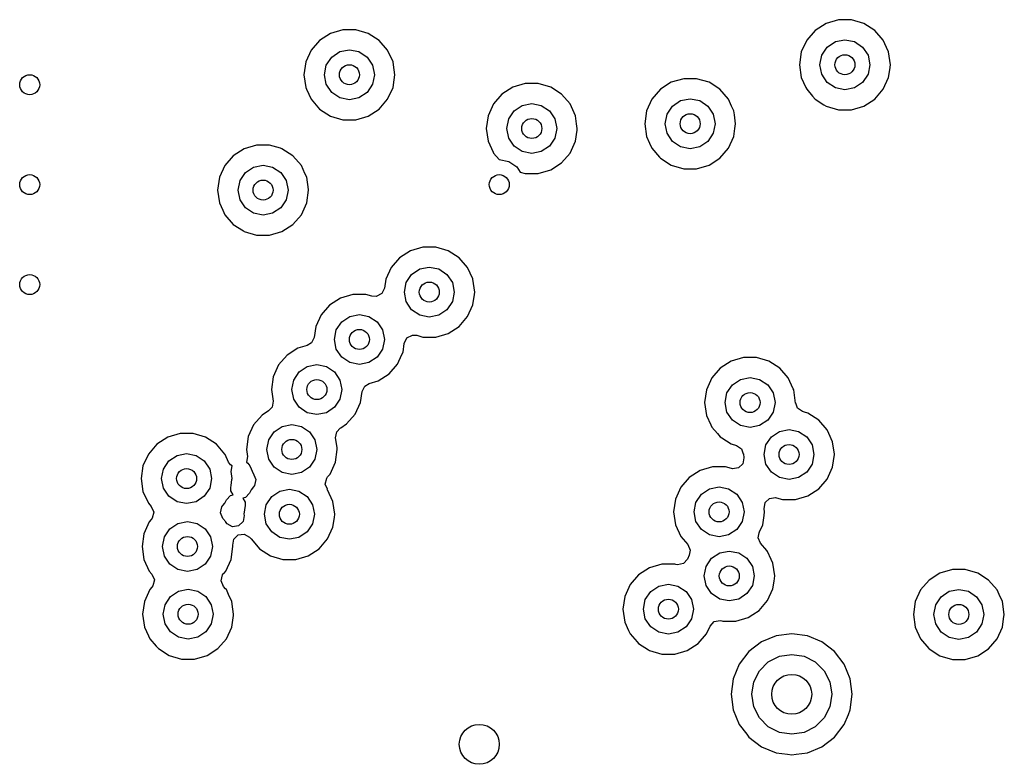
# Model space of a CAD drawing. Extents: x 0.4 to 10.6, y -8.1 to -0.4.
# Tile 14 of 21: x 6.492 to 6.88, y -2.472 to -2.179. Entities that reach past the tile are written whole.
import ezdxf

# ---------------------------------------------------------------- set-up
doc = ezdxf.new("R2010")
doc.units = 0
doc.header["$MEASUREMENT"] = 0
doc.layers.add('BLACK', color=7, linetype='CONTINUOUS')

msp = doc.modelspace()

# ---------------------------------------------------------------- linework, layer by layer
at = {"layer": 'BLACK', "linetype": 'CONTINUOUS'}
for p, q in [((6.81476, -2.17911), (6.80987, -2.18055)), ((6.81986, -2.17911), (6.81476, -2.17911)), ((6.81476, -2.17911), (6.81476, -2.17911)), ((6.81987, -2.17911), (6.81986, -2.17911)), ((6.82476, -2.18055), (6.81987, -2.17911)), ((6.6195, -2.18305), (6.6146, -2.18449)), ((6.6246, -2.18305), (6.6195, -2.18305)), ((6.6195, -2.18305), (6.6195, -2.18305)), ((6.62949, -2.18449), (6.6246, -2.18305)), ((6.6246, -2.18305), (6.6246, -2.18305)), ((6.80558, -2.18331), (6.80224, -2.18716)), ((6.80987, -2.18055), (6.80558, -2.18331)), ((6.80987, -2.18055), (6.80987, -2.18055)), ((6.82905, -2.18331), (6.82476, -2.18055)), ((6.82476, -2.18055), (6.82476, -2.18055)), ((6.82476, -2.18055), (6.82476, -2.18055)), ((6.82476, -2.18055), (6.82476, -2.18055)), ((6.83239, -2.18716), (6.82905, -2.18331)), ((6.82905, -2.18331), (6.82905, -2.18331)), ((6.82905, -2.18331), (6.82905, -2.18331)), ((6.61031, -2.18725), (6.60697, -2.1911)), ((6.6146, -2.18449), (6.61031, -2.18725)), ((6.6146, -2.18449), (6.6146, -2.18449)), ((6.63378, -2.18725), (6.62949, -2.18449)), ((6.62949, -2.18449), (6.62949, -2.18449)), ((6.62949, -2.18449), (6.62949, -2.18449)), ((6.62949, -2.18449), (6.62949, -2.18449)), ((6.63712, -2.1911), (6.63378, -2.18725)), ((6.63378, -2.18725), (6.63378, -2.18725)), ((6.63378, -2.18725), (6.63378, -2.18725)), ((6.80224, -2.18716), (6.80012, -2.1918)), ((6.81036, -2.18989), (6.81355, -2.18776)), ((6.81355, -2.18776), (6.81731, -2.18701)), ((6.81731, -2.18701), (6.82108, -2.18776)), ((6.82108, -2.18776), (6.82427, -2.18989)), ((6.83372, -2.19009), (6.83239, -2.18716)), ((6.60697, -2.1911), (6.60485, -2.19574)), ((6.61509, -2.19383), (6.61828, -2.19169)), ((6.61828, -2.19169), (6.62205, -2.19094)), ((6.62205, -2.19094), (6.62581, -2.19169)), ((6.62581, -2.19169), (6.62901, -2.19383)), ((6.63924, -2.19574), (6.63712, -2.1911)), ((6.63712, -2.1911), (6.63712, -2.1911)), ((6.80012, -2.1918), (6.7994, -2.19685)), ((6.80822, -2.19308), (6.81036, -2.18989)), ((6.82427, -2.18989), (6.82641, -2.19308)), ((6.83451, -2.1918), (6.83372, -2.19009)), ((6.83523, -2.19685), (6.83451, -2.1918)), ((6.60485, -2.19574), (6.60413, -2.20079)), ((6.61295, -2.19702), (6.61509, -2.19383)), ((6.62901, -2.19383), (6.63114, -2.19702)), ((6.6394, -2.19685), (6.63924, -2.19574)), ((6.80747, -2.19685), (6.80822, -2.19308)), ((6.82641, -2.19308), (6.82716, -2.19685)), ((6.6122, -2.20079), (6.61295, -2.19702)), ((6.63114, -2.19702), (6.63189, -2.20079)), ((6.63997, -2.20079), (6.6394, -2.19685)), ((6.7994, -2.19685), (6.7994, -2.19685)), ((6.7994, -2.19685), (6.80012, -2.2019)), ((6.80822, -2.20062), (6.80747, -2.19685)), ((6.82716, -2.19685), (6.82641, -2.20062)), ((6.83451, -2.2019), (6.83495, -2.1988)), ((6.83495, -2.1988), (6.83523, -2.19685)), ((6.83523, -2.19685), (6.83523, -2.19685)), ((6.60413, -2.20079), (6.60413, -2.20079)), ((6.60413, -2.20079), (6.60485, -2.20584)), ((6.61295, -2.20455), (6.6122, -2.20079)), ((6.63189, -2.20079), (6.63114, -2.20455)), ((6.63924, -2.20584), (6.63968, -2.20278)), ((6.63968, -2.20278), (6.63997, -2.20079)), ((6.63997, -2.20079), (6.63997, -2.20079)), ((6.74889, -2.20378), (6.7446, -2.20654)), ((6.75378, -2.20235), (6.74889, -2.20378)), ((6.74889, -2.20378), (6.74889, -2.20378)), ((6.75888, -2.20235), (6.75378, -2.20235)), ((6.75378, -2.20235), (6.75378, -2.20235)), ((6.76377, -2.20378), (6.75888, -2.20235)), ((6.75888, -2.20235), (6.75888, -2.20235)), ((6.76806, -2.20654), (6.76377, -2.20378)), ((6.76377, -2.20378), (6.76377, -2.20378)), ((6.76377, -2.20378), (6.76377, -2.20378)), ((6.76377, -2.20378), (6.76377, -2.20378)), ((6.80012, -2.2019), (6.80192, -2.20584)), ((6.81036, -2.20381), (6.80822, -2.20062)), ((6.81355, -2.20594), (6.81036, -2.20381)), ((6.82427, -2.20381), (6.82108, -2.20594)), ((6.82641, -2.20062), (6.82427, -2.20381)), ((6.83239, -2.20654), (6.83451, -2.2019)), ((6.60485, -2.20584), (6.60518, -2.20654)), ((6.60518, -2.20654), (6.60697, -2.21047)), ((6.61509, -2.20775), (6.61295, -2.20455)), ((6.63114, -2.20455), (6.62901, -2.20775)), ((6.63712, -2.21047), (6.63924, -2.20584)), ((6.68647, -2.20567), (6.68218, -2.20842)), ((6.69137, -2.20423), (6.68647, -2.20567)), ((6.68647, -2.20567), (6.68647, -2.20567)), ((6.69647, -2.20423), (6.69137, -2.20423)), ((6.69137, -2.20423), (6.69137, -2.20423)), ((6.70136, -2.20567), (6.69647, -2.20423)), ((6.69647, -2.20423), (6.69647, -2.20423)), ((6.70565, -2.20842), (6.70136, -2.20567)), ((6.70136, -2.20567), (6.70136, -2.20567)), ((6.70136, -2.20567), (6.70136, -2.20567)), ((6.70136, -2.20567), (6.70136, -2.20567)), ((6.7446, -2.20654), (6.74126, -2.2104)), ((6.7714, -2.2104), (6.76806, -2.20654)), ((6.76806, -2.20654), (6.76806, -2.20654)), ((6.76806, -2.20654), (6.76806, -2.20654)), ((6.80192, -2.20584), (6.80224, -2.20654)), ((6.80224, -2.20654), (6.80453, -2.20918)), ((6.81731, -2.20669), (6.81355, -2.20594)), ((6.82108, -2.20594), (6.81731, -2.20669)), ((6.82905, -2.21039), (6.83239, -2.20654)), ((6.60697, -2.21047), (6.61031, -2.21433)), ((6.61828, -2.20988), (6.61509, -2.20775)), ((6.62205, -2.21063), (6.61828, -2.20988)), ((6.62581, -2.20988), (6.62205, -2.21063)), ((6.62901, -2.20775), (6.62581, -2.20988)), ((6.63378, -2.21433), (6.63712, -2.21047)), ((6.68218, -2.20842), (6.67884, -2.21228)), ((6.70899, -2.21228), (6.70565, -2.20842)), ((6.70565, -2.20842), (6.70565, -2.20842)), ((6.70565, -2.20842), (6.70565, -2.20842)), ((6.74126, -2.2104), (6.73914, -2.21503)), ((6.74937, -2.21312), (6.75256, -2.21099)), ((6.75256, -2.21099), (6.75633, -2.21024)), ((6.75633, -2.21024), (6.7601, -2.21099)), ((6.7601, -2.21099), (6.76329, -2.21312)), ((6.77266, -2.21315), (6.7714, -2.2104)), ((6.80453, -2.20918), (6.80558, -2.21039)), ((6.80558, -2.21039), (6.80901, -2.2126)), ((6.82476, -2.21315), (6.82905, -2.21039)), ((6.61031, -2.21433), (6.61031, -2.21433)), ((6.61031, -2.21433), (6.6146, -2.21709)), ((6.62949, -2.21709), (6.63378, -2.21433)), ((6.67884, -2.21228), (6.67672, -2.21692)), ((6.68482, -2.2182), (6.68696, -2.21501)), ((6.68696, -2.21501), (6.69015, -2.21287)), ((6.69015, -2.21287), (6.69392, -2.21212)), ((6.69392, -2.21212), (6.69768, -2.21287)), ((6.69768, -2.21287), (6.70088, -2.21501)), ((6.70088, -2.21501), (6.70301, -2.2182)), ((6.71111, -2.21692), (6.70899, -2.21228)), ((6.73914, -2.21503), (6.73841, -2.22008)), ((6.74724, -2.21632), (6.74937, -2.21312)), ((6.76329, -2.21312), (6.76542, -2.21632)), ((6.77352, -2.21503), (6.77266, -2.21315)), ((6.77374, -2.21654), (6.77352, -2.21503)), ((6.80901, -2.2126), (6.80987, -2.21315)), ((6.80987, -2.21315), (6.81476, -2.21459)), ((6.81476, -2.21459), (6.81476, -2.21459)), ((6.81476, -2.21459), (6.81986, -2.21459)), ((6.81986, -2.21459), (6.82476, -2.21315)), ((6.81986, -2.21459), (6.81986, -2.21459)), ((6.6146, -2.21709), (6.6146, -2.21709)), ((6.6146, -2.21709), (6.6195, -2.21852)), ((6.6195, -2.21852), (6.6195, -2.21852)), ((6.6195, -2.21852), (6.6246, -2.21852)), ((6.6246, -2.21852), (6.62949, -2.21709)), ((6.6246, -2.21852), (6.6246, -2.21852)), ((6.67672, -2.21692), (6.676, -2.22197)), ((6.68407, -2.22197), (6.68482, -2.2182)), ((6.70301, -2.2182), (6.70376, -2.22197)), ((6.71157, -2.22008), (6.71111, -2.21692)), ((6.71111, -2.21692), (6.71111, -2.21692)), ((6.74649, -2.22008), (6.74724, -2.21632)), ((6.76542, -2.21632), (6.76617, -2.22008)), ((6.77425, -2.22008), (6.77374, -2.21654)), ((6.676, -2.22197), (6.676, -2.22197)), ((6.676, -2.22197), (6.67672, -2.22701)), ((6.68482, -2.22573), (6.68407, -2.22197)), ((6.70376, -2.22197), (6.70301, -2.22573)), ((6.71111, -2.22701), (6.71174, -2.22264)), ((6.71184, -2.22197), (6.71157, -2.22008)), ((6.71174, -2.22264), (6.71184, -2.22197)), ((6.71184, -2.22197), (6.71184, -2.22197)), ((6.73841, -2.22008), (6.73841, -2.22008)), ((6.73841, -2.22008), (6.73914, -2.22513)), ((6.74724, -2.22385), (6.74649, -2.22008)), ((6.76617, -2.22008), (6.76542, -2.22385)), ((6.77352, -2.22513), (6.77398, -2.22197)), ((6.77398, -2.22197), (6.77425, -2.22008)), ((6.77425, -2.22008), (6.77425, -2.22008)), ((6.67672, -2.22701), (6.67866, -2.23125)), ((6.68696, -2.22893), (6.68482, -2.22573)), ((6.70301, -2.22573), (6.70088, -2.22893)), ((6.70899, -2.23165), (6.71111, -2.22701)), ((6.73914, -2.22513), (6.74035, -2.2278)), ((6.74937, -2.22704), (6.74724, -2.22385)), ((6.75256, -2.22918), (6.74937, -2.22704)), ((6.76329, -2.22704), (6.7601, -2.22918)), ((6.76542, -2.22385), (6.76329, -2.22704)), ((6.7714, -2.22977), (6.77352, -2.22513)), ((6.58059, -2.22994), (6.5763, -2.2327)), ((6.58548, -2.22851), (6.58059, -2.22994)), ((6.58059, -2.22994), (6.58059, -2.22994)), ((6.59058, -2.22851), (6.58548, -2.22851)), ((6.58548, -2.22851), (6.58548, -2.22851)), ((6.59489, -2.22977), (6.59058, -2.22851)), ((6.59058, -2.22851), (6.59058, -2.22851)), ((6.59548, -2.22994), (6.59489, -2.22977)), ((6.59977, -2.2327), (6.59548, -2.22994)), ((6.59548, -2.22994), (6.59548, -2.22994)), ((6.59548, -2.22994), (6.59548, -2.22994)), ((6.69015, -2.23106), (6.68696, -2.22893)), ((6.70088, -2.22893), (6.69768, -2.23106)), ((6.74035, -2.2278), (6.74126, -2.22977)), ((6.74126, -2.22977), (6.74428, -2.23326)), ((6.75633, -2.22993), (6.75256, -2.22918)), ((6.7601, -2.22918), (6.75633, -2.22993)), ((6.76806, -2.23363), (6.7714, -2.22977)), ((6.5763, -2.2327), (6.57296, -2.23656)), ((6.60311, -2.23656), (6.59977, -2.2327)), ((6.59977, -2.2327), (6.59977, -2.2327)), ((6.59977, -2.2327), (6.59977, -2.2327)), ((6.67866, -2.23125), (6.67884, -2.23165)), ((6.67884, -2.23165), (6.6811, -2.23425)), ((6.6811, -2.23425), (6.6811, -2.23425)), ((6.6811, -2.23425), (6.68487, -2.235)), ((6.69392, -2.23181), (6.69015, -2.23106)), ((6.69768, -2.23106), (6.69392, -2.23181)), ((6.70565, -2.23551), (6.70899, -2.23165)), ((6.74428, -2.23326), (6.7446, -2.23363)), ((6.7446, -2.23363), (6.74885, -2.23636)), ((6.76377, -2.23638), (6.76806, -2.23363)), ((6.57296, -2.23656), (6.57084, -2.2412)), ((6.58107, -2.23928), (6.58427, -2.23715)), ((6.58427, -2.23715), (6.58803, -2.2364)), ((6.58803, -2.2364), (6.5918, -2.23715)), ((6.5918, -2.23715), (6.59499, -2.23928)), ((6.60454, -2.2397), (6.60311, -2.23656)), ((6.68487, -2.235), (6.68806, -2.23713)), ((6.68806, -2.23713), (6.68939, -2.23912)), ((6.69647, -2.2397), (6.70136, -2.23827)), ((6.70136, -2.23827), (6.70565, -2.23551)), ((6.74885, -2.23636), (6.74889, -2.23638)), ((6.74889, -2.23638), (6.75378, -2.23782)), ((6.75378, -2.23782), (6.75378, -2.23782)), ((6.75378, -2.23782), (6.75888, -2.23782)), ((6.75888, -2.23782), (6.76377, -2.23638)), ((6.75888, -2.23782), (6.75888, -2.23782)), ((6.57084, -2.2412), (6.57011, -2.24624)), ((6.57819, -2.24624), (6.57894, -2.24248)), ((6.57894, -2.24248), (6.58107, -2.23928)), ((6.59499, -2.23928), (6.59713, -2.24248)), ((6.59713, -2.24248), (6.59788, -2.24624)), ((6.60523, -2.2412), (6.60454, -2.2397)), ((6.60592, -2.24604), (6.60523, -2.2412)), ((6.68939, -2.23912), (6.69137, -2.2397)), ((6.69137, -2.2397), (6.69137, -2.2397)), ((6.69137, -2.2397), (6.69647, -2.2397)), ((6.69647, -2.2397), (6.69647, -2.2397)), ((6.57011, -2.24624), (6.57011, -2.24624)), ((6.57011, -2.24624), (6.57084, -2.25129)), ((6.57894, -2.25001), (6.57819, -2.24624)), ((6.59788, -2.24624), (6.59713, -2.25001)), ((6.60523, -2.25129), (6.60595, -2.24624)), ((6.60595, -2.24624), (6.60592, -2.24604)), ((6.58107, -2.2532), (6.57894, -2.25001)), ((6.59713, -2.25001), (6.59499, -2.2532)), ((6.57084, -2.25129), (6.57216, -2.25417)), ((6.57216, -2.25417), (6.57296, -2.25593)), ((6.58427, -2.25534), (6.58107, -2.2532)), ((6.59499, -2.2532), (6.5918, -2.25534)), ((6.60311, -2.25593), (6.60523, -2.25129)), ((6.57296, -2.25593), (6.5763, -2.25979)), ((6.58803, -2.25609), (6.58427, -2.25534)), ((6.5918, -2.25534), (6.58803, -2.25609)), ((6.59977, -2.25979), (6.60311, -2.25593)), ((6.5763, -2.25979), (6.5763, -2.25979)), ((6.5763, -2.25979), (6.58028, -2.26234)), ((6.59548, -2.26254), (6.59977, -2.25979)), ((6.58028, -2.26234), (6.58059, -2.26254)), ((6.58059, -2.26254), (6.58548, -2.26398)), ((6.58548, -2.26398), (6.58548, -2.26398)), ((6.58548, -2.26398), (6.59058, -2.26398)), ((6.59058, -2.26398), (6.59548, -2.26254)), ((6.59058, -2.26398), (6.59058, -2.26398)), ((6.65099, -2.26866), (6.6461, -2.2701)), ((6.65609, -2.26866), (6.65099, -2.26866)), ((6.65099, -2.26866), (6.65099, -2.26866)), ((6.66099, -2.2701), (6.65609, -2.26866)), ((6.65609, -2.26866), (6.65609, -2.26866)), ((6.64181, -2.27286), (6.63847, -2.27671)), ((6.6461, -2.2701), (6.64181, -2.27286)), ((6.6461, -2.2701), (6.6461, -2.2701)), ((6.66528, -2.27286), (6.66099, -2.2701)), ((6.66099, -2.2701), (6.66099, -2.2701)), ((6.66099, -2.2701), (6.66099, -2.2701)), ((6.66099, -2.2701), (6.66099, -2.2701)), ((6.66862, -2.27671), (6.66528, -2.27286)), ((6.66528, -2.27286), (6.66528, -2.27286)), ((6.66528, -2.27286), (6.66528, -2.27286)), ((6.63847, -2.27671), (6.63635, -2.28135)), ((6.64658, -2.27944), (6.64978, -2.2773)), ((6.64978, -2.2773), (6.65354, -2.27656)), ((6.65354, -2.27656), (6.65731, -2.2773)), ((6.65731, -2.2773), (6.6605, -2.27944)), ((6.67069, -2.28126), (6.66862, -2.27671)), ((6.63635, -2.28135), (6.63585, -2.28485)), ((6.64445, -2.28263), (6.64658, -2.27944)), ((6.6605, -2.27944), (6.66264, -2.28263)), ((6.67074, -2.28135), (6.67069, -2.28126)), ((6.67146, -2.2864), (6.67074, -2.28135)), ((6.63585, -2.28485), (6.63478, -2.28701)), ((6.6437, -2.2864), (6.64445, -2.28263)), ((6.66264, -2.28263), (6.66339, -2.2864)), ((6.61854, -2.28878), (6.61425, -2.29154)), ((6.62343, -2.28734), (6.61854, -2.28878)), ((6.61854, -2.28878), (6.61854, -2.28878)), ((6.62853, -2.28734), (6.62343, -2.28734)), ((6.62343, -2.28734), (6.62343, -2.28734)), ((6.63089, -2.28803), (6.62853, -2.28734)), ((6.62853, -2.28734), (6.62853, -2.28734)), ((6.62853, -2.28734), (6.62853, -2.28734)), ((6.63265, -2.28814), (6.63089, -2.28803)), ((6.63478, -2.28701), (6.63265, -2.28814)), ((6.64445, -2.29016), (6.6437, -2.2864)), ((6.66339, -2.2864), (6.66264, -2.29016)), ((6.67074, -2.29145), (6.67133, -2.28734)), ((6.67133, -2.28734), (6.67146, -2.2864)), ((6.67146, -2.2864), (6.67146, -2.2864)), ((6.61425, -2.29154), (6.61091, -2.29539)), ((6.64658, -2.29336), (6.64445, -2.29016)), ((6.66264, -2.29016), (6.6605, -2.29336)), ((6.66862, -2.29609), (6.67074, -2.29145)), ((6.61091, -2.29539), (6.60879, -2.30003)), ((6.61902, -2.29812), (6.62222, -2.29599)), ((6.62222, -2.29599), (6.62598, -2.29524)), ((6.62598, -2.29524), (6.62975, -2.29599)), ((6.62975, -2.29599), (6.63294, -2.29812)), ((6.64978, -2.29549), (6.64658, -2.29336)), ((6.65354, -2.29624), (6.64978, -2.29549)), ((6.65731, -2.29549), (6.65354, -2.29624)), ((6.6605, -2.29336), (6.65731, -2.29549)), ((6.66528, -2.29994), (6.66862, -2.29609)), ((6.60879, -2.30003), (6.60818, -2.30427)), ((6.61689, -2.30131), (6.61902, -2.29812)), ((6.63294, -2.29812), (6.63508, -2.30131)), ((6.66099, -2.3027), (6.66528, -2.29994)), ((6.60818, -2.30427), (6.60712, -2.30643)), ((6.61614, -2.30508), (6.61689, -2.30131)), ((6.63508, -2.30131), (6.63583, -2.30508)), ((6.64368, -2.30663), (6.64474, -2.30447)), ((6.64474, -2.30447), (6.64687, -2.30334)), ((6.64687, -2.30334), (6.64864, -2.30344)), ((6.64864, -2.30344), (6.65099, -2.30413)), ((6.65099, -2.30413), (6.65099, -2.30413)), ((6.65099, -2.30413), (6.65609, -2.30413)), ((6.65609, -2.30413), (6.66099, -2.3027)), ((6.65609, -2.30413), (6.65609, -2.30413)), ((6.60179, -2.30852), (6.5975, -2.31128)), ((6.60542, -2.30746), (6.60179, -2.30852)), ((6.60179, -2.30852), (6.60179, -2.30852)), ((6.60712, -2.30643), (6.60542, -2.30746)), ((6.61689, -2.30885), (6.61614, -2.30508)), ((6.63583, -2.30508), (6.63508, -2.30885)), ((6.64318, -2.31013), (6.64368, -2.30663)), ((6.5975, -2.31128), (6.59416, -2.31514)), ((6.61902, -2.31204), (6.61689, -2.30885)), ((6.62222, -2.31417), (6.61902, -2.31204)), ((6.63294, -2.31204), (6.62975, -2.31417)), ((6.63508, -2.30885), (6.63294, -2.31204)), ((6.64106, -2.31477), (6.64277, -2.31102)), ((6.64277, -2.31102), (6.64318, -2.31013)), ((6.77738, -2.3122), (6.77249, -2.31364)), ((6.78248, -2.3122), (6.77738, -2.3122)), ((6.77738, -2.3122), (6.77738, -2.3122)), ((6.78738, -2.31364), (6.78248, -2.3122)), ((6.78248, -2.3122), (6.78248, -2.3122)), ((6.59416, -2.31514), (6.59204, -2.31977)), ((6.60227, -2.31786), (6.60547, -2.31573)), ((6.60547, -2.31573), (6.60923, -2.31498)), ((6.60923, -2.31498), (6.613, -2.31573)), ((6.613, -2.31573), (6.61619, -2.31786)), ((6.62598, -2.31492), (6.62222, -2.31417)), ((6.62975, -2.31417), (6.62598, -2.31492)), ((6.63772, -2.31862), (6.64106, -2.31477)), ((6.77249, -2.31364), (6.7682, -2.31639)), ((6.77249, -2.31364), (6.77249, -2.31364)), ((6.79167, -2.31639), (6.78738, -2.31364)), ((6.78738, -2.31364), (6.78738, -2.31364)), ((6.78738, -2.31364), (6.78738, -2.31364)), ((6.78738, -2.31364), (6.78738, -2.31364)), ((6.59204, -2.31977), (6.59131, -2.32482)), ((6.60014, -2.32106), (6.60227, -2.31786)), ((6.61619, -2.31786), (6.61833, -2.32106)), ((6.63343, -2.32138), (6.63772, -2.31862)), ((6.7682, -2.31639), (6.76486, -2.32025)), ((6.77617, -2.32084), (6.77993, -2.32009)), ((6.77993, -2.32009), (6.7837, -2.32084)), ((6.79501, -2.32025), (6.79167, -2.31639)), ((6.79167, -2.31639), (6.79167, -2.31639)), ((6.79167, -2.31639), (6.79167, -2.31639)), ((6.59939, -2.32482), (6.60014, -2.32106)), ((6.61833, -2.32106), (6.61907, -2.32482)), ((6.62703, -2.32563), (6.6281, -2.32347)), ((6.6281, -2.32347), (6.62979, -2.32244)), ((6.62979, -2.32244), (6.63343, -2.32138)), ((6.76486, -2.32025), (6.76274, -2.32489)), ((6.77084, -2.32617), (6.77297, -2.32298)), ((6.77297, -2.32298), (6.77617, -2.32084)), ((6.7837, -2.32084), (6.78689, -2.32298)), ((6.78689, -2.32298), (6.78903, -2.32617)), ((6.79698, -2.32457), (6.79501, -2.32025)), ((6.59131, -2.32482), (6.59131, -2.32482)), ((6.59131, -2.32482), (6.59197, -2.32937)), ((6.60014, -2.32859), (6.59939, -2.32482)), ((6.61907, -2.32482), (6.61833, -2.32859)), ((6.62643, -2.32987), (6.62703, -2.32563)), ((6.76274, -2.32489), (6.76201, -2.32994)), ((6.77009, -2.32994), (6.77084, -2.32617)), ((6.78903, -2.32617), (6.78978, -2.32994)), ((6.79713, -2.32489), (6.79698, -2.32457)), ((6.79789, -2.33021), (6.79713, -2.32489)), ((6.59156, -2.33174), (6.59022, -2.3332)), ((6.59197, -2.32937), (6.59156, -2.33174)), ((6.60227, -2.33178), (6.60014, -2.32859)), ((6.60547, -2.33392), (6.60227, -2.33178)), ((6.61619, -2.33178), (6.613, -2.33392)), ((6.61833, -2.32859), (6.61619, -2.33178)), ((6.62431, -2.33451), (6.62643, -2.32987)), ((6.62643, -2.32987), (6.62643, -2.32987)), ((6.62643, -2.32987), (6.62643, -2.32987)), ((6.76201, -2.32994), (6.76201, -2.32994)), ((6.76201, -2.32994), (6.76274, -2.33499)), ((6.77084, -2.3337), (6.77009, -2.32994)), ((6.78978, -2.32994), (6.78903, -2.3337)), ((6.79798, -2.3302), (6.79789, -2.33021)), ((6.79866, -2.33213), (6.79798, -2.3302)), ((6.58762, -2.33487), (6.58428, -2.33872)), ((6.59022, -2.3332), (6.58762, -2.33487)), ((6.60923, -2.33467), (6.60547, -2.33392)), ((6.613, -2.33392), (6.60923, -2.33467)), ((6.62097, -2.33836), (6.62431, -2.33451)), ((6.76274, -2.33499), (6.76445, -2.33872)), ((6.77297, -2.3369), (6.77084, -2.3337)), ((6.78903, -2.3337), (6.78689, -2.3369)), ((6.80065, -2.33349), (6.79866, -2.33213)), ((6.80143, -2.33372), (6.80065, -2.33349)), ((6.80272, -2.33409), (6.80143, -2.33372)), ((6.80701, -2.33685), (6.80272, -2.33409)), ((6.80272, -2.33409), (6.80272, -2.33409)), ((6.80272, -2.33409), (6.80272, -2.33409)), ((6.58428, -2.33872), (6.58217, -2.34336)), ((6.5924, -2.34145), (6.59559, -2.33932)), ((6.59559, -2.33932), (6.59936, -2.33857)), ((6.59936, -2.33857), (6.60312, -2.33932)), ((6.60312, -2.33932), (6.60632, -2.34145)), ((6.61866, -2.33985), (6.62097, -2.33836)), ((6.76445, -2.33872), (6.76486, -2.33962)), ((6.76486, -2.33962), (6.76705, -2.34216)), ((6.77617, -2.33903), (6.77297, -2.3369)), ((6.77993, -2.33978), (6.77617, -2.33903)), ((6.7837, -2.33903), (6.77993, -2.33978)), ((6.78689, -2.3369), (6.7837, -2.33903)), ((6.81035, -2.34071), (6.80701, -2.33685)), ((6.80701, -2.33685), (6.80701, -2.33685)), ((6.80701, -2.33685), (6.80701, -2.33685)), ((6.55535, -2.34216), (6.55046, -2.34359)), ((6.56045, -2.34216), (6.55535, -2.34216)), ((6.55535, -2.34216), (6.55535, -2.34216)), ((6.56534, -2.34359), (6.56045, -2.34216)), ((6.56045, -2.34216), (6.56045, -2.34216)), ((6.58217, -2.34336), (6.58144, -2.34841)), ((6.59026, -2.34464), (6.5924, -2.34145)), ((6.60632, -2.34145), (6.60845, -2.34464)), ((6.61662, -2.34386), (6.61703, -2.34149)), ((6.61703, -2.34149), (6.61837, -2.34003)), ((6.61837, -2.34003), (6.61866, -2.33985)), ((6.76705, -2.34216), (6.7682, -2.34348)), ((6.7682, -2.34348), (6.7688, -2.34386)), ((6.78618, -2.34663), (6.78832, -2.34343)), ((6.78832, -2.34343), (6.79151, -2.3413)), ((6.79151, -2.3413), (6.79528, -2.34055)), ((6.79528, -2.34055), (6.79904, -2.3413)), ((6.79904, -2.3413), (6.80224, -2.34343)), ((6.80224, -2.34343), (6.80437, -2.34663)), ((6.81101, -2.34216), (6.81035, -2.34071)), ((6.81247, -2.34535), (6.81101, -2.34216)), ((6.54617, -2.34635), (6.54283, -2.35021)), ((6.55046, -2.34359), (6.54617, -2.34635)), ((6.55046, -2.34359), (6.55046, -2.34359)), ((6.56535, -2.34359), (6.56534, -2.34359)), ((6.56534, -2.34359), (6.56534, -2.34359)), ((6.56534, -2.34359), (6.56534, -2.34359)), ((6.56964, -2.34635), (6.56535, -2.34359)), ((6.57298, -2.35021), (6.56964, -2.34635)), ((6.56964, -2.34635), (6.56964, -2.34635)), ((6.56964, -2.34635), (6.56964, -2.34635)), ((6.58952, -2.34841), (6.59026, -2.34464)), ((6.60845, -2.34464), (6.6092, -2.34841)), ((6.61717, -2.34767), (6.61662, -2.34386)), ((6.7688, -2.34386), (6.77249, -2.34624)), ((6.77249, -2.34624), (6.77456, -2.34684)), ((6.77456, -2.34684), (6.77655, -2.3482)), ((6.78543, -2.35039), (6.78618, -2.34663)), ((6.80437, -2.34663), (6.80512, -2.35039)), ((6.81317, -2.35021), (6.81247, -2.34535)), ((6.54283, -2.35021), (6.54071, -2.35485)), ((6.55094, -2.35293), (6.55413, -2.3508)), ((6.55413, -2.3508), (6.5579, -2.35005)), ((6.5579, -2.35005), (6.56167, -2.3508)), ((6.56167, -2.3508), (6.56486, -2.35293)), ((6.57306, -2.35039), (6.57298, -2.35021)), ((6.57444, -2.35342), (6.57306, -2.35039)), ((6.58144, -2.34841), (6.58144, -2.34841)), ((6.58144, -2.34841), (6.58185, -2.35125)), ((6.58185, -2.35125), (6.58146, -2.35347)), ((6.59026, -2.35218), (6.58952, -2.34841)), ((6.6092, -2.34841), (6.60845, -2.35218)), ((6.61655, -2.35346), (6.61728, -2.34841)), ((6.61728, -2.34841), (6.61717, -2.34767)), ((6.77655, -2.3482), (6.77723, -2.35013)), ((6.77723, -2.35013), (6.77732, -2.35012)), ((6.77732, -2.35012), (6.77754, -2.35166)), ((6.78618, -2.35416), (6.78543, -2.35039)), ((6.80512, -2.35039), (6.80437, -2.35416)), ((6.81247, -2.35544), (6.81319, -2.35039)), ((6.81319, -2.35039), (6.81317, -2.35021)), ((6.54071, -2.35485), (6.53998, -2.35989)), ((6.54881, -2.35613), (6.55094, -2.35293)), ((6.56486, -2.35293), (6.56699, -2.35613)), ((6.57519, -2.35452), (6.57444, -2.35342)), ((6.5758, -2.35484), (6.57519, -2.35452)), ((6.57541, -2.35706), (6.5758, -2.35484)), ((6.58146, -2.35347), (6.58206, -2.35378)), ((6.58206, -2.35378), (6.58282, -2.35488)), ((6.58282, -2.35488), (6.58428, -2.3581)), ((6.5924, -2.35537), (6.59026, -2.35218)), ((6.60845, -2.35218), (6.60632, -2.35537)), ((6.61443, -2.3581), (6.61655, -2.35346)), ((6.77713, -2.35403), (6.7754, -2.35571)), ((6.77754, -2.35166), (6.77713, -2.35403)), ((6.78832, -2.35735), (6.78618, -2.35416)), ((6.80437, -2.35416), (6.80224, -2.35735)), ((6.54806, -2.35989), (6.54881, -2.35613)), ((6.56699, -2.35613), (6.56774, -2.35989)), ((6.57582, -2.35989), (6.57541, -2.35706)), ((6.58428, -2.3581), (6.58443, -2.35833)), ((6.58443, -2.35833), (6.58439, -2.35836)), ((6.58439, -2.35836), (6.5852, -2.36029)), ((6.59559, -2.3575), (6.5924, -2.35537)), ((6.59936, -2.35825), (6.59559, -2.3575)), ((6.60312, -2.3575), (6.59936, -2.35825)), ((6.60632, -2.35537), (6.60312, -2.3575)), ((6.61348, -2.35919), (6.61443, -2.3581)), ((6.76027, -2.35671), (6.75598, -2.35947)), ((6.76517, -2.35528), (6.76027, -2.35671)), ((6.76027, -2.35671), (6.76027, -2.35671)), ((6.77027, -2.35528), (6.76517, -2.35528)), ((6.76517, -2.35528), (6.76517, -2.35528)), ((6.77258, -2.35596), (6.77027, -2.35528)), ((6.77027, -2.35528), (6.77027, -2.35528)), ((6.77027, -2.35528), (6.77027, -2.35528)), ((6.77302, -2.35606), (6.77258, -2.35596)), ((6.7754, -2.35571), (6.77302, -2.35606)), ((6.79151, -2.35949), (6.78832, -2.35735)), ((6.80224, -2.35735), (6.79904, -2.35949)), ((6.81035, -2.36008), (6.81247, -2.35544)), ((6.53998, -2.35989), (6.53998, -2.35989)), ((6.53998, -2.35989), (6.54071, -2.36494)), ((6.54881, -2.36366), (6.54806, -2.35989)), ((6.56774, -2.35989), (6.56699, -2.36366)), ((6.57531, -2.36341), (6.57543, -2.36264)), ((6.57543, -2.36264), (6.57576, -2.36029)), ((6.57576, -2.36029), (6.57582, -2.35989)), ((6.57582, -2.35989), (6.57582, -2.35989)), ((6.58466, -2.36264), (6.58426, -2.36318)), ((6.5852, -2.36029), (6.58466, -2.36264)), ((6.61255, -2.36208), (6.61309, -2.35973)), ((6.61336, -2.36401), (6.61255, -2.36208)), ((6.61309, -2.35973), (6.61348, -2.35919)), ((6.75598, -2.35947), (6.75264, -2.36332)), ((6.79528, -2.36024), (6.79151, -2.35949)), ((6.79904, -2.35949), (6.79528, -2.36024)), ((6.80701, -2.36394), (6.81035, -2.36008)), ((6.54071, -2.36494), (6.54283, -2.36958)), ((6.55094, -2.36685), (6.54881, -2.36366)), ((6.56699, -2.36366), (6.56486, -2.36685)), ((6.57357, -2.36827), (6.5752, -2.3665)), ((6.5752, -2.3665), (6.57623, -2.36629)), ((6.57535, -2.36474), (6.57531, -2.36341)), ((6.57623, -2.36629), (6.57535, -2.36474)), ((6.58272, -2.36558), (6.58109, -2.36736)), ((6.58331, -2.36428), (6.58272, -2.36558)), ((6.58332, -2.36428), (6.58331, -2.36428)), ((6.58426, -2.36318), (6.58332, -2.36428)), ((6.59143, -2.367), (6.59462, -2.36487)), ((6.59462, -2.36487), (6.59839, -2.36412)), ((6.59839, -2.36412), (6.60216, -2.36487)), ((6.60216, -2.36487), (6.60535, -2.367)), ((6.61331, -2.36404), (6.61336, -2.36401)), ((6.61346, -2.36428), (6.61331, -2.36404)), ((6.61558, -2.36891), (6.61346, -2.36428)), ((6.75264, -2.36332), (6.75052, -2.36796)), ((6.75862, -2.36925), (6.76076, -2.36605)), ((6.76076, -2.36605), (6.76395, -2.36392)), ((6.76395, -2.36392), (6.76772, -2.36317)), ((6.76772, -2.36317), (6.77148, -2.36392)), ((6.77148, -2.36392), (6.77468, -2.36605)), ((6.77468, -2.36605), (6.77681, -2.36925)), ((6.79783, -2.36813), (6.80272, -2.36669)), ((6.80272, -2.36669), (6.80701, -2.36394)), ((6.54283, -2.36958), (6.54398, -2.37091)), ((6.55413, -2.36899), (6.55094, -2.36685)), ((6.5579, -2.36974), (6.55413, -2.36899)), ((6.56167, -2.36899), (6.5579, -2.36974)), ((6.56486, -2.36685), (6.56167, -2.36899)), ((6.57177, -2.37107), (6.57216, -2.37053)), ((6.57216, -2.37053), (6.57298, -2.36958)), ((6.57298, -2.36958), (6.57357, -2.36827)), ((6.58109, -2.36736), (6.58006, -2.36757)), ((6.58006, -2.36757), (6.58094, -2.36912)), ((6.58098, -2.37045), (6.58047, -2.37396)), ((6.58094, -2.36912), (6.58098, -2.37045)), ((6.58855, -2.37396), (6.5893, -2.3702)), ((6.5893, -2.3702), (6.59143, -2.367)), ((6.60535, -2.367), (6.60748, -2.3702)), ((6.60748, -2.3702), (6.60823, -2.37396)), ((6.61631, -2.37396), (6.61558, -2.36891)), ((6.75052, -2.36796), (6.7498, -2.37301)), ((6.75787, -2.37301), (6.75862, -2.36925)), ((6.77681, -2.36925), (6.77756, -2.37301)), ((6.78545, -2.37174), (6.78586, -2.36937)), ((6.78586, -2.36937), (6.78759, -2.36769)), ((6.78759, -2.36769), (6.78998, -2.36735)), ((6.78998, -2.36735), (6.79041, -2.36745)), ((6.79041, -2.36745), (6.79273, -2.36813)), ((6.79273, -2.36813), (6.79273, -2.36813)), ((6.79273, -2.36813), (6.79783, -2.36813)), ((6.79783, -2.36813), (6.79783, -2.36813)), ((6.54398, -2.37091), (6.54492, -2.37313)), ((6.54492, -2.37313), (6.54437, -2.37548)), ((6.57122, -2.37341), (6.57177, -2.37107)), ((6.57216, -2.37563), (6.57122, -2.37341)), ((6.58054, -2.37444), (6.58013, -2.37682)), ((6.58047, -2.37396), (6.58047, -2.37396)), ((6.58047, -2.37396), (6.58054, -2.37444)), ((6.5893, -2.37773), (6.58855, -2.37396)), ((6.60823, -2.37396), (6.60748, -2.37773)), ((6.61612, -2.37527), (6.61631, -2.37396)), ((6.61631, -2.37396), (6.61631, -2.37396)), ((6.7498, -2.37301), (6.7498, -2.37301)), ((6.7498, -2.37301), (6.75052, -2.37806)), ((6.75862, -2.37678), (6.75787, -2.37301)), ((6.77756, -2.37301), (6.77681, -2.37678)), ((6.78491, -2.37806), (6.78543, -2.37444)), ((6.78543, -2.37444), (6.78564, -2.37301)), ((6.78564, -2.37301), (6.78545, -2.37174)), ((6.78564, -2.37301), (6.78564, -2.37301)), ((6.54316, -2.37696), (6.54104, -2.3816)), ((6.54398, -2.37602), (6.54316, -2.37696)), ((6.54316, -2.37696), (6.54316, -2.37696)), ((6.54437, -2.37548), (6.54398, -2.37602)), ((6.55128, -2.37969), (6.55447, -2.37755)), ((6.55447, -2.37755), (6.55823, -2.3768)), ((6.55823, -2.3768), (6.562, -2.37755)), ((6.562, -2.37755), (6.56519, -2.37969)), ((6.57331, -2.37696), (6.57216, -2.37563)), ((6.5734, -2.3771), (6.57331, -2.37696)), ((6.57389, -2.37771), (6.5734, -2.3771)), ((6.57602, -2.37884), (6.57389, -2.37771)), ((6.58013, -2.37682), (6.5784, -2.3785)), ((6.59143, -2.38092), (6.5893, -2.37773)), ((6.60748, -2.37773), (6.60535, -2.38092)), ((6.61558, -2.37901), (6.61612, -2.37527)), ((6.75052, -2.37806), (6.75264, -2.3827)), ((6.76076, -2.37997), (6.75862, -2.37678)), ((6.77681, -2.37678), (6.77468, -2.37997)), ((6.7836, -2.38092), (6.78491, -2.37806)), ((6.54104, -2.3816), (6.54032, -2.38665)), ((6.54914, -2.38288), (6.55128, -2.37969)), ((6.56519, -2.37969), (6.56733, -2.38288)), ((6.5784, -2.3785), (6.57602, -2.37884)), ((6.5765, -2.38379), (6.57822, -2.38211)), ((6.57822, -2.38211), (6.58061, -2.38177)), ((6.58061, -2.38177), (6.58274, -2.3829)), ((6.59462, -2.38306), (6.59143, -2.38092)), ((6.60535, -2.38092), (6.60216, -2.38306)), ((6.61346, -2.38365), (6.61558, -2.37901)), ((6.76395, -2.38211), (6.76076, -2.37997)), ((6.76772, -2.38285), (6.76395, -2.38211)), ((6.77148, -2.38211), (6.76772, -2.38285)), ((6.77468, -2.37997), (6.77148, -2.38211)), ((6.78313, -2.38317), (6.78347, -2.38122)), ((6.78347, -2.38122), (6.7836, -2.38092)), ((6.54839, -2.38665), (6.54914, -2.38288)), ((6.56733, -2.38288), (6.56808, -2.38665)), ((6.57608, -2.38617), (6.5765, -2.38379)), ((6.57615, -2.38665), (6.57608, -2.38617)), ((6.58274, -2.3829), (6.58322, -2.3835)), ((6.58322, -2.3835), (6.58331, -2.38365)), ((6.58331, -2.38365), (6.58332, -2.38365)), ((6.58332, -2.38365), (6.5855, -2.38617)), ((6.5855, -2.38617), (6.58665, -2.3875)), ((6.59839, -2.38381), (6.59462, -2.38306)), ((6.60216, -2.38306), (6.59839, -2.38381)), ((6.61012, -2.3875), (6.61346, -2.38365)), ((6.75264, -2.3827), (6.7554, -2.38588)), ((6.7554, -2.38588), (6.75634, -2.3881)), ((6.78407, -2.38539), (6.78313, -2.38317)), ((6.78648, -2.38817), (6.78407, -2.38539)), ((6.54032, -2.38665), (6.54032, -2.38665)), ((6.54032, -2.38665), (6.54104, -2.3917)), ((6.54914, -2.39041), (6.54839, -2.38665)), ((6.56808, -2.38665), (6.56733, -2.39041)), ((6.57543, -2.3917), (6.57615, -2.38665)), ((6.57615, -2.38665), (6.57615, -2.38665)), ((6.57615, -2.38665), (6.57615, -2.38665)), ((6.58665, -2.3875), (6.59095, -2.39026)), ((6.60583, -2.39026), (6.61012, -2.3875)), ((6.756, -2.39006), (6.7553, -2.39159)), ((6.75634, -2.3881), (6.756, -2.39006)), ((6.76479, -2.3913), (6.76799, -2.38917)), ((6.76799, -2.38917), (6.77175, -2.38842)), ((6.77175, -2.38842), (6.77552, -2.38917)), ((6.77552, -2.38917), (6.77871, -2.3913)), ((6.78683, -2.38857), (6.78648, -2.38817)), ((6.78825, -2.3917), (6.78683, -2.38857)), ((6.54104, -2.3917), (6.54316, -2.39633)), ((6.55128, -2.39361), (6.54914, -2.39041)), ((6.55447, -2.39574), (6.55128, -2.39361)), ((6.56519, -2.39361), (6.562, -2.39574)), ((6.56733, -2.39041), (6.56519, -2.39361)), ((6.57331, -2.39633), (6.57543, -2.3917)), ((6.59095, -2.39026), (6.59095, -2.39026)), ((6.59095, -2.39026), (6.59584, -2.3917)), ((6.59584, -2.3917), (6.59584, -2.3917)), ((6.59584, -2.3917), (6.60094, -2.3917)), ((6.60094, -2.3917), (6.60583, -2.39026)), ((6.60094, -2.3917), (6.60094, -2.3917)), ((6.74519, -2.39361), (6.7403, -2.39505)), ((6.75029, -2.39361), (6.74519, -2.39361)), ((6.74519, -2.39361), (6.74519, -2.39361)), ((6.75066, -2.39372), (6.75029, -2.39361)), ((6.75029, -2.39361), (6.75029, -2.39361)), ((6.75029, -2.39361), (6.75029, -2.39361)), ((6.75131, -2.39385), (6.75066, -2.39372)), ((6.75367, -2.39337), (6.75131, -2.39385)), ((6.7553, -2.39159), (6.75367, -2.39337)), ((6.76266, -2.3945), (6.76479, -2.3913)), ((6.77871, -2.3913), (6.78085, -2.3945)), ((6.78895, -2.39321), (6.78825, -2.3917)), ((6.78967, -2.39826), (6.78895, -2.39321)), ((6.54316, -2.39633), (6.54316, -2.39633)), ((6.54316, -2.39633), (6.54424, -2.39758)), ((6.54424, -2.39758), (6.54518, -2.3998)), ((6.55823, -2.39649), (6.55447, -2.39574)), ((6.562, -2.39574), (6.55823, -2.39649)), ((6.57155, -2.40017), (6.57209, -2.39782)), ((6.57209, -2.39782), (6.57249, -2.39728)), ((6.57249, -2.39728), (6.57266, -2.39709)), ((6.57266, -2.39709), (6.57331, -2.39633)), ((6.73601, -2.3978), (6.73267, -2.40166)), ((6.7403, -2.39505), (6.73601, -2.3978)), ((6.7403, -2.39505), (6.7403, -2.39505)), ((6.76191, -2.39826), (6.76266, -2.3945)), ((6.78085, -2.3945), (6.7816, -2.39826)), ((6.85476, -2.39709), (6.85047, -2.39984)), ((6.85965, -2.39565), (6.85476, -2.39709)), ((6.85476, -2.39709), (6.85476, -2.39709)), ((6.86475, -2.39565), (6.85965, -2.39565)), ((6.85965, -2.39565), (6.85965, -2.39565)), ((6.86965, -2.39709), (6.86475, -2.39565)), ((6.86475, -2.39565), (6.86475, -2.39565)), ((6.87394, -2.39984), (6.86965, -2.39709)), ((6.86965, -2.39709), (6.86965, -2.39709)), ((6.86965, -2.39709), (6.86965, -2.39709)), ((6.86965, -2.39709), (6.86965, -2.39709)), ((6.54518, -2.3998), (6.54463, -2.40215)), ((6.57249, -2.40239), (6.57155, -2.40017)), ((6.73267, -2.40166), (6.73055, -2.4063)), ((6.74398, -2.40225), (6.74774, -2.4015)), ((6.74774, -2.4015), (6.75151, -2.40225)), ((6.76266, -2.40203), (6.76191, -2.39826)), ((6.7816, -2.39826), (6.78085, -2.40203)), ((6.78895, -2.40331), (6.78938, -2.40026)), ((6.78938, -2.40026), (6.78967, -2.39826)), ((6.78967, -2.39826), (6.78967, -2.39826)), ((6.85047, -2.39984), (6.84713, -2.4037)), ((6.87728, -2.4037), (6.87394, -2.39984)), ((6.87394, -2.39984), (6.87394, -2.39984)), ((6.87394, -2.39984), (6.87394, -2.39984)), ((6.54342, -2.40364), (6.5413, -2.40828)), ((6.54424, -2.40269), (6.54342, -2.40364)), ((6.54342, -2.40364), (6.54342, -2.40364)), ((6.54463, -2.40215), (6.54424, -2.40269)), ((6.55153, -2.40636), (6.55473, -2.40423)), ((6.55473, -2.40423), (6.55849, -2.40348)), ((6.55849, -2.40348), (6.56226, -2.40423)), ((6.56226, -2.40423), (6.56545, -2.40636)), ((6.57328, -2.40331), (6.57249, -2.40239)), ((6.57357, -2.40364), (6.57328, -2.40331)), ((6.57442, -2.40551), (6.57357, -2.40364)), ((6.57569, -2.40828), (6.57442, -2.40551)), ((6.73865, -2.40758), (6.74078, -2.40438)), ((6.74078, -2.40438), (6.74398, -2.40225)), ((6.75151, -2.40225), (6.7547, -2.40438)), ((6.7547, -2.40438), (6.75684, -2.40758)), ((6.76479, -2.40522), (6.76266, -2.40203)), ((6.76799, -2.40736), (6.76479, -2.40522)), ((6.77871, -2.40522), (6.77552, -2.40736)), ((6.78085, -2.40203), (6.77871, -2.40522)), ((6.78683, -2.40795), (6.78895, -2.40331)), ((6.84713, -2.4037), (6.84501, -2.40834)), ((6.85525, -2.40643), (6.85844, -2.40429)), ((6.85844, -2.40429), (6.8622, -2.40354)), ((6.8622, -2.40354), (6.86597, -2.40429)), ((6.86597, -2.40429), (6.86916, -2.40643)), ((6.87811, -2.40551), (6.87728, -2.4037)), ((6.8794, -2.40834), (6.87811, -2.40551)), ((6.5413, -2.40828), (6.54057, -2.41332)), ((6.5494, -2.40956), (6.55153, -2.40636)), ((6.56545, -2.40636), (6.56759, -2.40956)), ((6.57613, -2.41134), (6.57569, -2.40828)), ((6.73055, -2.4063), (6.72982, -2.41134)), ((6.7379, -2.41134), (6.73865, -2.40758)), ((6.75684, -2.40758), (6.75759, -2.41134)), ((6.77175, -2.4081), (6.76799, -2.40736)), ((6.77552, -2.40736), (6.77175, -2.4081)), ((6.78349, -2.4118), (6.78683, -2.40795)), ((6.84501, -2.40834), (6.84429, -2.41339)), ((6.85311, -2.40962), (6.85525, -2.40643)), ((6.86916, -2.40643), (6.8713, -2.40962)), ((6.88012, -2.41339), (6.8794, -2.40834)), ((6.54057, -2.41332), (6.54057, -2.41332)), ((6.54057, -2.41332), (6.5413, -2.41837)), ((6.54865, -2.41332), (6.5494, -2.40956)), ((6.5494, -2.41709), (6.54865, -2.41332)), ((6.56759, -2.40956), (6.56834, -2.41332)), ((6.56834, -2.41332), (6.56759, -2.41709)), ((6.57641, -2.41332), (6.57613, -2.41134)), ((6.57634, -2.4138), (6.57641, -2.41332)), ((6.57641, -2.41332), (6.57641, -2.41332)), ((6.72982, -2.41134), (6.72982, -2.41134)), ((6.72982, -2.41134), (6.73055, -2.41639)), ((6.73865, -2.41511), (6.7379, -2.41134)), ((6.75759, -2.41134), (6.75684, -2.41511)), ((6.78103, -2.41339), (6.78349, -2.4118)), ((6.85236, -2.41339), (6.85311, -2.40962)), ((6.8713, -2.40962), (6.87205, -2.41339)), ((6.55153, -2.42028), (6.5494, -2.41709)), ((6.56759, -2.41709), (6.56545, -2.42028)), ((6.57569, -2.41837), (6.57634, -2.4138)), ((6.73055, -2.41639), (6.73208, -2.41973)), ((6.74078, -2.4183), (6.73865, -2.41511)), ((6.75684, -2.41511), (6.7547, -2.4183)), ((6.7642, -2.41801), (6.76583, -2.41624)), ((6.76583, -2.41624), (6.76819, -2.41576)), ((6.76819, -2.41576), (6.76884, -2.41589)), ((6.76884, -2.41589), (6.7692, -2.416)), ((6.7692, -2.416), (6.7692, -2.416)), ((6.7692, -2.416), (6.7692, -2.416)), ((6.7692, -2.416), (6.7692, -2.416)), ((6.7692, -2.416), (6.7743, -2.416)), ((6.7743, -2.416), (6.7792, -2.41456)), ((6.7743, -2.416), (6.7743, -2.416)), ((6.7792, -2.41456), (6.78103, -2.41339)), ((6.84429, -2.41339), (6.84429, -2.41339)), ((6.84429, -2.41339), (6.84501, -2.41843)), ((6.85311, -2.41715), (6.85236, -2.41339)), ((6.85525, -2.42035), (6.85311, -2.41715)), ((6.8713, -2.41715), (6.86916, -2.42035)), ((6.87205, -2.41339), (6.8713, -2.41715)), ((6.8794, -2.41843), (6.87986, -2.4152)), ((6.87986, -2.4152), (6.88012, -2.41339)), ((6.88012, -2.41339), (6.88012, -2.41339)), ((6.5413, -2.41837), (6.54289, -2.42185)), ((6.55473, -2.42242), (6.55153, -2.42028)), ((6.56545, -2.42028), (6.56226, -2.42242)), ((6.57357, -2.42301), (6.57569, -2.41837)), ((6.73208, -2.41973), (6.73267, -2.42103)), ((6.73267, -2.42103), (6.73544, -2.42423)), ((6.74398, -2.42044), (6.74078, -2.4183)), ((6.74774, -2.42119), (6.74398, -2.42044)), ((6.75151, -2.42044), (6.74774, -2.42119)), ((6.7547, -2.4183), (6.75151, -2.42044)), ((6.75948, -2.42489), (6.76282, -2.42103)), ((6.76282, -2.42103), (6.7642, -2.41801)), ((6.79634, -2.42104), (6.79017, -2.42185)), ((6.80251, -2.42185), (6.79634, -2.42104)), ((6.79634, -2.42104), (6.79634, -2.42104)), ((6.84501, -2.41843), (6.84708, -2.42296)), ((6.85844, -2.42248), (6.85525, -2.42035)), ((6.86916, -2.42035), (6.86597, -2.42248)), ((6.87728, -2.42307), (6.8794, -2.41843)), ((6.54289, -2.42185), (6.54342, -2.42301)), ((6.54342, -2.42301), (6.54594, -2.42592)), ((6.55849, -2.42317), (6.55473, -2.42242)), ((6.56226, -2.42242), (6.55849, -2.42317)), ((6.57023, -2.42687), (6.57357, -2.42301)), ((6.73544, -2.42423), (6.73601, -2.42489)), ((6.73601, -2.42489), (6.73992, -2.4274)), ((6.75519, -2.42764), (6.75948, -2.42489)), ((6.78442, -2.42423), (6.77948, -2.42802)), ((6.79017, -2.42185), (6.78442, -2.42423)), ((6.78442, -2.42423), (6.78442, -2.42423)), ((6.79017, -2.42185), (6.79017, -2.42185)), ((6.80826, -2.42423), (6.80251, -2.42185)), ((6.80251, -2.42185), (6.80251, -2.42185)), ((6.8088, -2.42465), (6.80826, -2.42423)), ((6.80826, -2.42423), (6.80826, -2.42423)), ((6.80826, -2.42423), (6.80826, -2.42423)), ((6.8132, -2.42802), (6.8088, -2.42465)), ((6.84708, -2.42296), (6.84713, -2.42307)), ((6.84713, -2.42307), (6.85042, -2.42687)), ((6.8622, -2.42323), (6.85844, -2.42248)), ((6.86597, -2.42248), (6.8622, -2.42323)), ((6.87394, -2.42693), (6.87728, -2.42307)), ((6.54594, -2.42592), (6.54676, -2.42687)), ((6.54676, -2.42687), (6.55105, -2.42962)), ((6.56594, -2.42962), (6.57023, -2.42687)), ((6.73992, -2.4274), (6.7403, -2.42764)), ((6.7403, -2.42764), (6.74519, -2.42908)), ((6.75029, -2.42908), (6.75519, -2.42764)), ((6.77948, -2.42802), (6.77569, -2.43296)), ((6.77948, -2.42802), (6.77948, -2.42802)), ((6.81699, -2.43296), (6.8132, -2.42802)), ((6.8132, -2.42802), (6.8132, -2.42802)), ((6.8132, -2.42802), (6.8132, -2.42802)), ((6.8132, -2.42802), (6.8132, -2.42802)), ((6.8132, -2.42802), (6.8132, -2.42802)), ((6.85042, -2.42687), (6.85047, -2.42693)), ((6.85047, -2.42693), (6.85476, -2.42969)), ((6.86965, -2.42969), (6.87394, -2.42693)), ((6.55105, -2.42962), (6.55105, -2.42962)), ((6.55105, -2.42962), (6.55594, -2.43106)), ((6.55594, -2.43106), (6.55594, -2.43106)), ((6.55594, -2.43106), (6.56104, -2.43106)), ((6.56104, -2.43106), (6.56594, -2.42962)), ((6.56104, -2.43106), (6.56104, -2.43106)), ((6.74519, -2.42908), (6.74519, -2.42908)), ((6.74519, -2.42908), (6.75029, -2.42908)), ((6.75029, -2.42908), (6.75029, -2.42908)), ((6.7836, -2.43563), (6.78708, -2.43214)), ((6.78708, -2.43214), (6.79147, -2.4299)), ((6.79147, -2.4299), (6.79634, -2.42913)), ((6.79634, -2.42913), (6.80121, -2.4299)), ((6.80121, -2.4299), (6.8056, -2.43214)), ((6.8056, -2.43214), (6.80908, -2.43563)), ((6.85476, -2.42969), (6.85476, -2.42969)), ((6.85476, -2.42969), (6.85965, -2.43112)), ((6.85965, -2.43112), (6.85965, -2.43112)), ((6.85965, -2.43112), (6.86475, -2.43112)), ((6.86475, -2.43112), (6.86965, -2.42969)), ((6.86475, -2.43112), (6.86475, -2.43112)), ((6.77569, -2.43296), (6.77331, -2.43871)), ((6.77569, -2.43296), (6.77569, -2.43296)), ((6.78136, -2.44002), (6.7836, -2.43563)), ((6.80908, -2.43563), (6.81132, -2.44002)), ((6.81821, -2.4359), (6.81699, -2.43296)), ((6.81699, -2.43296), (6.81699, -2.43296)), ((6.81937, -2.43871), (6.81821, -2.4359)), ((6.77331, -2.43871), (6.77249, -2.44488)), ((6.77331, -2.43871), (6.77331, -2.43871)), ((6.78059, -2.44488), (6.78136, -2.44002)), ((6.81132, -2.44002), (6.81209, -2.44488)), ((6.82019, -2.44488), (6.81937, -2.43871)), ((6.77249, -2.44488), (6.77249, -2.44488)), ((6.77249, -2.44488), (6.77331, -2.45105)), ((6.78136, -2.44975), (6.78059, -2.44488)), ((6.81209, -2.44488), (6.81132, -2.44975)), ((6.81937, -2.45105), (6.82019, -2.44488)), ((6.77331, -2.45105), (6.77331, -2.45105)), ((6.77331, -2.45105), (6.77569, -2.4568)), ((6.7836, -2.45414), (6.78136, -2.44975)), ((6.81132, -2.44975), (6.80908, -2.45414)), ((6.81867, -2.45276), (6.81937, -2.45105)), ((6.78708, -2.45762), (6.7836, -2.45414)), ((6.80908, -2.45414), (6.8056, -2.45762)), ((6.81699, -2.4568), (6.81867, -2.45276)), ((6.77569, -2.4568), (6.77569, -2.4568)), ((6.77569, -2.4568), (6.77862, -2.46063)), ((6.79147, -2.45986), (6.78708, -2.45762)), ((6.79634, -2.46063), (6.79147, -2.45986)), ((6.80121, -2.45986), (6.79634, -2.46063)), ((6.8056, -2.45762), (6.80121, -2.45986)), ((6.8132, -2.46174), (6.81699, -2.4568)), ((6.77862, -2.46063), (6.77948, -2.46174)), ((6.77948, -2.46174), (6.78442, -2.46553)), ((6.80826, -2.46553), (6.8132, -2.46174)), ((6.78442, -2.46553), (6.78442, -2.46553)), ((6.78442, -2.46553), (6.78442, -2.46553)), ((6.78442, -2.46553), (6.79017, -2.46792)), ((6.80251, -2.46792), (6.80826, -2.46553)), ((6.79017, -2.46792), (6.79017, -2.46792)), ((6.79017, -2.46792), (6.79464, -2.4685)), ((6.79464, -2.4685), (6.79634, -2.46873)), ((6.79634, -2.46873), (6.79804, -2.4685)), ((6.79634, -2.46873), (6.79634, -2.46873)), ((6.79634, -2.46873), (6.79634, -2.46873)), ((6.79804, -2.4685), (6.80251, -2.46792))]:
    msp.add_line(p, q, dxfattribs=at)
at = {"layer": 'BLACK'}
for centre, radius in [((6.81731, -2.19685), 0.00394), ((6.62205, -2.20079), 0.00394), ((6.49606, -2.20472), 0.00394), ((6.69392, -2.22197), 0.00394), ((6.75633, -2.22008), 0.00394), ((6.49606, -2.24409), 0.00394), ((6.58803, -2.24624), 0.00394), ((6.6811, -2.24409), 0.00394), ((6.49606, -2.28346), 0.00394), ((6.65354, -2.2864), 0.00394), ((6.62598, -2.30508), 0.00394), ((6.60923, -2.32482), 0.00394), ((6.77993, -2.32994), 0.00394), ((6.59936, -2.34841), 0.00394), ((6.79528, -2.35039), 0.00394), ((6.5579, -2.35989), 0.00394), ((6.59839, -2.37396), 0.00394), ((6.76772, -2.37301), 0.00394), ((6.55823, -2.38665), 0.00394), ((6.77175, -2.39826), 0.00394), ((6.55849, -2.41332), 0.00394), ((6.74774, -2.41134), 0.00394), ((6.8622, -2.41339), 0.00394), ((6.79634, -2.44488), 0.00787), ((6.67323, -2.46457), 0.00787)]:
    msp.add_circle(centre, radius, dxfattribs=at)

doc.saveas('drawing.dxf')
